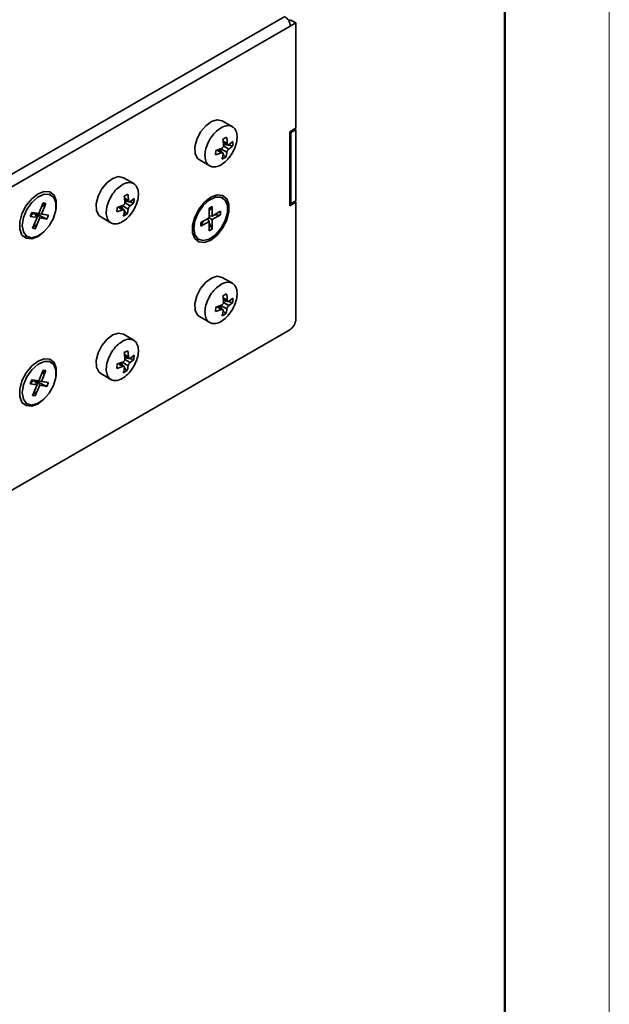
# Model space of a CAD drawing. Header units: millimetres. Extents: x 0 to 420, y 0 to 297.
# Tile 110 of 119: x 386 to 420, y 85 to 141. Entities that reach past the tile are written whole.
import ezdxf

# ---------------------------------------------------------------- set-up
doc = ezdxf.new("R2010")
doc.units = ezdxf.units.MM

msp = doc.modelspace()

# ---------------------------------------------------------------- linework, layer by layer
at = {"color": 7, "linetype": 'Continuous', "lineweight": 18}
msp.add_line((419.993, 297.3966), (419.993, 0.3966), dxfattribs=at)
at = {"color": 7, "linetype": 'Continuous', "lineweight": 50}
msp.add_line((413.9959, 5.9894), (413.9959, 290.9894), dxfattribs=at)
at = {"color": 7, "linetype": 'Continuous', "lineweight": 35}
for p, q in [((342.6652, 107.6571), (401.3904, 141.5584)), ((401.744, 141.3542), (401.6324, 141.2898)), ((401.7086, 141.3747), (401.7086, 141.3338)), ((401.7086, 141.0073), (402.0268, 141.191)), ((401.744, 141.3542), (402.0268, 141.191)), ((402.0268, 135.1486), (402.0268, 141.191)), ((342.9834, 107.1059), (401.7086, 141.0073)), ((398.3885, 135.2398), (397.7977, 135.5808)), ((401.6733, 134.9445), (402.0268, 135.1486)), ((401.6733, 130.6984), (401.6733, 134.9445)), ((401.744, 134.9036), (401.6733, 134.9444)), ((401.744, 134.9036), (402.0268, 135.0669)), ((402.0268, 135.0669), (401.9561, 135.1077)), ((402.0268, 135.0669), (402.0268, 130.9842)), ((398.0551, 134.6396), (397.8432, 134.5299)), ((398.1976, 134.2096), (398.4176, 134.3851)), ((398.4067, 134.1342), (398.4176, 134.3851)), ((401.744, 130.8209), (401.744, 134.9036)), ((397.4415, 133.8794), (397.4307, 133.6285)), ((397.4415, 133.8794), (397.7739, 133.99)), ((397.8378, 133.7406), (397.5404, 133.9123)), ((397.6475, 133.948), (397.7827, 133.7724)), ((397.8691, 134.3546), (398.1332, 134.2021)), ((398.4067, 134.1342), (397.8815, 134.227)), ((398.4067, 134.1342), (398.1868, 133.9586)), ((396.4978, 133.3291), (397.0886, 132.9881)), ((397.7631, 133.7391), (397.4307, 133.6285)), ((397.7932, 133.3739), (398.005, 133.4837)), ((397.8634, 133.6676), (398.005, 133.4837)), ((392.7316, 131.9742), (392.1409, 132.3152)), ((388.0065, 131.319), (387.8847, 131.3893)), ((392.3982, 131.374), (392.1864, 131.2643)), ((392.2122, 131.089), (392.4763, 130.9365)), ((392.5408, 130.9439), (392.7607, 131.1194)), ((392.7499, 130.8685), (392.7607, 131.1194)), ((397.8352, 131.1548), (397.7842, 131.1843)), ((387.5485, 130.8664), (387.292, 130.2536)), ((387.441, 130.2299), (387.6976, 130.8428)), ((387.6976, 130.8428), (387.4534, 130.6393)), ((387.6976, 130.8428), (387.5485, 130.8664)), ((391.7847, 130.6138), (391.7738, 130.3629)), ((392.1062, 130.4735), (391.7738, 130.3629)), ((391.7847, 130.6138), (392.1171, 130.7244)), ((392.1809, 130.475), (391.8835, 130.6467)), ((391.9907, 130.6823), (392.1259, 130.5067)), ((392.7499, 130.8685), (392.2247, 130.9613)), ((392.7499, 130.8685), (392.5299, 130.693)), ((397.2362, 130.6682), (397.0594, 130.5662)), ((397.2362, 130.6682), (397.0594, 130.4106)), ((397.0594, 130.5662), (397.0594, 130.015)), ((397.2362, 130.1171), (397.2362, 130.6682)), ((402.0268, 130.9025), (401.6733, 130.6984)), ((401.744, 130.8209), (401.6733, 130.8617)), ((402.0268, 130.9842), (401.744, 130.8209)), ((402.0268, 130.9025), (401.9561, 130.9434)), ((402.0268, 124.2069), (402.0268, 130.9025)), ((386.8895, 130.3174), (386.7945, 130.0904)), ((386.7945, 130.0904), (387.0362, 130.2915)), ((386.7945, 130.0904), (387.197, 130.0266)), ((387.292, 130.2536), (386.8895, 130.3174)), ((386.8895, 130.3174), (387.0362, 130.2915)), ((387.197, 130.0266), (386.9404, 129.4137)), ((387.0362, 130.2915), (387.292, 130.2536)), ((387.197, 130.0266), (387.0362, 130.2915)), ((387.441, 130.2299), (387.0362, 130.2915)), ((387.8436, 130.166), (387.0362, 130.2915)), ((387.7485, 129.939), (387.0362, 130.2915)), ((387.0362, 130.2915), (387.346, 130.0029)), ((387.0895, 129.39), (387.346, 130.0029)), ((387.346, 130.0029), (387.7485, 129.939)), ((387.8436, 130.166), (387.441, 130.2299)), ((387.7485, 129.939), (387.8436, 130.166)), ((390.841, 130.0635), (391.4317, 129.7224)), ((392.1363, 130.1083), (392.3482, 130.2181)), ((392.2066, 130.402), (392.3482, 130.2181)), ((397.0594, 130.015), (396.5821, 129.7395)), ((397.0594, 129.8109), (396.9668, 129.9616)), ((397.2362, 130.1171), (397.0594, 130.1219)), ((397.0594, 130.015), (397.2362, 129.9129)), ((397.7135, 130.3926), (397.2362, 130.1171)), ((397.2362, 129.9129), (397.7135, 130.1885)), ((397.2362, 129.3618), (397.2362, 129.9129)), ((397.7135, 130.1885), (397.3094, 130.1593)), ((397.7135, 130.1885), (397.7135, 130.3926)), ((386.9404, 129.4137), (387.0895, 129.39)), ((387.0895, 129.39), (387.0698, 129.7228)), ((396.5821, 129.5354), (396.7168, 129.8173)), ((396.5821, 129.5354), (397.0594, 129.8109)), ((396.5821, 129.7395), (396.5821, 129.5354)), ((397.0594, 129.8109), (397.0594, 129.2597)), ((397.2362, 129.3618), (397.0594, 129.7263)), ((397.0594, 129.2597), (397.2362, 129.3618)), ((386.5098, 129.0077), (386.6316, 128.9374)), ((387.2483, 128.9442), (387.5834, 129.2004)), ((396.4093, 128.8026), (396.4603, 128.7732)), ((398.3885, 126.2579), (397.7977, 126.5989)), ((398.0551, 125.6577), (397.8432, 125.5479)), ((397.8691, 125.3727), (398.1332, 125.2202)), ((398.1976, 125.2276), (398.4176, 125.4031)), ((398.4067, 125.1522), (398.4176, 125.4031)), ((397.4415, 124.8975), (397.4307, 124.6466)), ((397.4415, 124.8975), (397.7739, 125.0081)), ((397.8378, 124.7587), (397.5404, 124.9303)), ((397.6475, 124.966), (397.7827, 124.7904)), ((398.4067, 125.1522), (397.8815, 125.245)), ((398.4067, 125.1522), (398.1868, 124.9767)), ((396.4978, 124.3471), (397.0886, 124.0061)), ((397.7631, 124.7572), (397.4307, 124.6466)), ((397.7932, 124.392), (398.005, 124.5017)), ((397.8634, 124.6857), (398.005, 124.5017)), ((343.337, 89.9177), (401.6733, 123.5945)), ((392.7316, 122.9922), (392.1409, 123.3332)), ((392.3982, 122.3921), (392.1864, 122.2823)), ((392.2122, 122.107), (392.4763, 121.9546)), ((392.7499, 121.8866), (392.2247, 121.9794)), ((392.5408, 121.962), (392.7607, 122.1375)), ((392.7499, 121.8866), (392.7607, 122.1375)), ((388.0065, 121.7247), (387.8847, 121.795)), ((391.7847, 121.6318), (391.7738, 121.3809)), ((392.1062, 121.4915), (391.7738, 121.3809)), ((391.7847, 121.6318), (392.1171, 121.7425)), ((392.1809, 121.493), (391.8835, 121.6647)), ((391.9907, 121.7004), (392.1259, 121.5248)), ((392.2066, 121.42), (392.3482, 121.2361)), ((392.7499, 121.8866), (392.5299, 121.7111)), ((387.5485, 121.2721), (387.292, 120.6592)), ((387.441, 120.6355), (387.6976, 121.2484)), ((387.6976, 121.2484), (387.4534, 121.0449)), ((387.6976, 121.2484), (387.5485, 121.2721)), ((390.841, 121.0815), (391.4317, 120.7405)), ((392.1363, 121.1263), (392.3482, 121.2361)), ((386.8895, 120.7231), (386.7945, 120.4961)), ((386.7945, 120.4961), (387.0362, 120.6972)), ((386.7945, 120.4961), (387.197, 120.4322)), ((387.292, 120.6592), (386.8895, 120.7231)), ((386.8895, 120.7231), (387.0362, 120.6972)), ((387.197, 120.4322), (386.9404, 119.8193)), ((387.0362, 120.6972), (387.292, 120.6592)), ((387.197, 120.4322), (387.0362, 120.6972)), ((387.441, 120.6355), (387.0362, 120.6972)), ((387.8436, 120.5717), (387.0362, 120.6972)), ((387.7485, 120.3447), (387.0362, 120.6972)), ((387.0362, 120.6972), (387.346, 120.4086)), ((387.0895, 119.7957), (387.346, 120.4086)), ((387.346, 120.4086), (387.7485, 120.3447)), ((387.8436, 120.5717), (387.441, 120.6355)), ((387.7485, 120.3447), (387.8436, 120.5717)), ((386.9404, 119.8193), (387.0895, 119.7957)), ((387.0895, 119.7957), (387.0698, 120.1284)), ((386.5098, 119.4133), (386.6316, 119.3431)), ((387.2483, 119.3499), (387.5834, 119.6061))]:
    msp.add_line(p, q, dxfattribs=at)
at = {"color": 8, "linetype": 'Continuous', "lineweight": 35}
for p, q in [((401.6155, 141.3209), (401.7086, 141.3747)), ((397.8611, 134.4164), (398.0971, 134.2801)), ((397.7631, 133.7391), (397.4913, 133.896)), ((398.0754, 133.7783), (397.7325, 133.9763)), ((397.8821, 134.1345), (398.1868, 133.9586)), ((392.2043, 131.1507), (392.4403, 131.0145)), ((392.1062, 130.4735), (391.8345, 130.6304)), ((392.4185, 130.5127), (392.0757, 130.7106)), ((392.2252, 130.8689), (392.5299, 130.693)), ((397.8611, 125.4344), (398.0971, 125.2982)), ((397.7631, 124.7572), (397.4913, 124.914)), ((398.0754, 124.7964), (397.7325, 124.9943)), ((397.8821, 125.1526), (398.1868, 124.9767)), ((392.2043, 122.1688), (392.4403, 122.0325)), ((392.1062, 121.4915), (391.8345, 121.6484)), ((392.4185, 121.5307), (392.0757, 121.7287)), ((392.2252, 121.887), (392.5299, 121.7111))]:
    msp.add_line(p, q, dxfattribs=at)
at = {"color": 7, "linetype": 'Continuous', "lineweight": 35, "flags": 128}
for points in [[(396.4978, 133.3291), (396.3868, 133.4202), (396.2519, 133.6999), (396.238, 134.0817), (396.347, 134.5138), (396.5641, 134.938), (396.86, 135.297), (397.1949, 135.5422)], [(397.1949, 135.5422), (397.5233, 135.6406), (397.7977, 135.5808)], [(390.841, 130.0635), (390.73, 130.1545), (390.5951, 130.4343), (390.5812, 130.8161), (390.6901, 131.2482), (390.9072, 131.6724), (391.2032, 132.0314), (391.538, 132.2766)], [(391.538, 132.2766), (391.8665, 132.375), (392.1409, 132.3152)], [(388.2547, 130.3632), (388.2928, 130.5594), (388.2928, 130.9847), (388.1669, 131.3117), (387.9301, 131.5009), (387.6111, 131.5294), (387.2483, 131.3939), (386.8855, 131.1106), (386.5665, 130.7137), (386.3297, 130.2512), (386.2038, 129.7787), (386.2038, 129.3534), (386.3297, 129.0264), (386.5665, 128.8372), (386.8855, 128.8087), (387.2483, 128.9442), (387.2483, 128.9442)], [(388.1389, 129.9981), (388.2723, 130.4579), (388.277, 130.8732), (388.1522, 131.1878), (387.915, 131.3594), (387.5972, 131.3646), (387.2419, 131.2029), (386.897, 130.8961), (386.6091, 130.4855), (386.417, 130.0267), (386.3468, 129.5816), (386.4079, 129.2103), (386.592, 128.963), (386.8743, 128.8731), (387.2167, 128.9527), (387.5729, 129.191), (387.8948, 129.5559), (388.1389, 129.9981)], [(397.1478, 128.7392), (397.5106, 129.0225), (397.8296, 129.4193), (398.0663, 129.8818), (398.1923, 130.3543), (398.1923, 130.7797), (398.0663, 131.1067), (397.8296, 131.2958), (397.5106, 131.3244), (397.1478, 131.1888), (396.785, 130.9055), (396.466, 130.5087), (396.2292, 130.0461), (396.1032, 129.5737), (396.1032, 129.1483), (396.2292, 128.8213), (396.466, 128.6321), (396.785, 128.6036), (397.1478, 128.7392)], [(396.1755, 129.4027), (396.2412, 129.035), (396.4293, 128.7928), (396.7144, 128.7088), (397.0581, 128.7942), (397.4139, 129.0377), (397.7337, 129.4063), (397.9744, 129.8501), (398.1035, 130.3094), (398.1035, 130.722), (397.9744, 131.0322), (397.7337, 131.1982), (397.4139, 131.1975), (397.0581, 131.0301), (396.7144, 130.7188), (396.4293, 130.3056), (396.2412, 129.8462), (396.1755, 129.4027)], [(396.4978, 124.3471), (396.3868, 124.4382), (396.2519, 124.718), (396.238, 125.0997), (396.347, 125.5319), (396.5641, 125.9561), (396.86, 126.3151), (397.1949, 126.5603)], [(397.1949, 126.5603), (397.5233, 126.6587), (397.7977, 126.5989)], [(390.841, 121.0815), (390.73, 121.1726), (390.5951, 121.4524), (390.5812, 121.8341), (390.6901, 122.2663), (390.9072, 122.6905), (391.2032, 123.0494), (391.538, 123.2947)], [(391.538, 123.2947), (391.8665, 123.3931), (392.1409, 123.3332)], [(388.2547, 120.7689), (388.2928, 120.965), (388.2928, 121.3904), (388.1669, 121.7174), (387.9301, 121.9065), (387.6111, 121.9351), (387.2483, 121.7995), (386.8855, 121.5162), (386.5665, 121.1194), (386.3297, 120.6568), (386.2038, 120.1844), (386.2038, 119.759), (386.3297, 119.432), (386.5665, 119.2429), (386.8855, 119.2143), (387.2483, 119.3499), (387.2483, 119.3499)], [(388.1389, 120.4038), (388.2723, 120.8636), (388.277, 121.2788), (388.1522, 121.5935), (387.915, 121.765), (387.5972, 121.7703), (387.2419, 121.6086), (386.897, 121.3017), (386.6091, 120.8911), (386.417, 120.4323), (386.3468, 119.9872), (386.4079, 119.616), (386.592, 119.3687), (386.8743, 119.2787), (387.2167, 119.3583), (387.5729, 119.5967), (387.8948, 119.9616), (388.1389, 120.4038)]]:
    msp.add_lwpolyline(points, dxfattribs=at)
at = {"color": 7, "linetype": 'Continuous', "lineweight": 35}
for centre, radius, start, end in [((401.0178, 140.9758), 0.6916, 2.60546, 57.39454), ((394.8201, 133.994), 3.0703, 3.29256, 10.05126), ((395.0338, 134.1041), 3.0684, 3.28952, 10.05253), ((396.0833, 133.9381), 1.8005, 341.74101, 351.39132), ((396.2955, 134.0477), 1.8001, 341.7408, 351.39316), ((389.1643, 130.7285), 3.0692, 3.29138, 10.05244), ((389.377, 130.8384), 3.0684, 3.28952, 10.05253), ((390.6391, 130.782), 1.7997, 341.73969, 351.39427), ((390.4264, 130.6724), 1.8005, 341.74101, 351.39132), ((394.8201, 125.0121), 3.0703, 3.29254, 10.05128), ((395.0338, 125.1221), 3.0684, 3.28951, 10.05252), ((396.2955, 125.0658), 1.8002, 341.74092, 351.39297), ((396.0833, 124.9561), 1.8005, 341.74103, 351.39133), ((401.2592, 124.2419), 0.7684, 302.60592, 357.39396), ((389.1643, 121.7466), 3.0692, 3.29136, 10.05246), ((389.377, 121.8565), 3.0684, 3.28951, 10.05252), ((390.4264, 121.6905), 1.8005, 341.74103, 351.39133), ((390.639, 121.8), 1.7998, 341.73981, 351.39408)]:
    msp.add_arc(centre, radius, start, end, dxfattribs=at)
for points, knots in [([(397.7856, 135.2012), (397.6818, 135.1357), (397.4743, 135.0047), (397.1914, 134.6749), (396.9706, 134.2907), (396.8363, 133.8842), (396.8036, 133.5042), (396.8764, 133.1928), (397.0464, 132.9853), (397.2944, 132.905), (397.5925, 132.961), (397.907, 133.147), (398.2026, 133.4421), (398.4458, 133.8128), (398.6093, 134.2175), (398.6746, 134.6106), (398.6344, 134.9475), (398.4931, 135.191), (398.2669, 135.3112), (398.0165, 135.304), (397.8498, 135.2298), (397.7856, 135.2012)], [0, 0, 0, 0, 0.053689, 0.1073775, 0.1610662, 0.2147548, 0.2684436, 0.3221322, 0.3758212, 0.4295098, 0.4831985, 0.5368871, 0.5905756, 0.6442644, 0.6979535, 0.7516422, 0.805331, 0.8590196, 0.9127086, 0.9663973, 1, 1, 1, 1]), ([(397.8853, 134.1704), (397.8848, 134.1551), (397.8839, 134.1244), (397.8659, 134.0767), (397.8378, 134.0348), (397.8054, 134.0051), (397.7831, 133.9945), (397.7739, 133.99)], [0, 0, 0, 0, 0.21350277, 0.42706057, 0.63897103, 0.85011948, 1, 1, 1, 1]), ([(398.0754, 133.7783), (398.0784, 133.7921), (398.0845, 133.8198), (398.1058, 133.8656), (398.1332, 133.9079), (398.1617, 133.9399), (398.1794, 133.9531), (398.1868, 133.9586)], [0, 0, 0, 0, 0.2134922, 0.4270648, 0.6389734, 0.8501208, 1, 1, 1, 1]), ([(398.1976, 134.2096), (398.1872, 134.2041), (398.1663, 134.193), (398.1372, 134.1971), (398.1143, 134.2163), (398.1008, 134.246), (398.0982, 134.2701), (398.0971, 134.2801)], [0, 0, 0, 0, 0.2135098, 0.4270663, 0.6389592, 0.8501142, 1, 1, 1, 1]), ([(397.7631, 133.7391), (397.7761, 133.7431), (397.8022, 133.7512), (397.8345, 133.7453), (397.8567, 133.7264), (397.8662, 133.6991), (397.8643, 133.6775), (397.8636, 133.6686)], [0, 0, 0, 0, 0.2135099, 0.4270676, 0.6389591, 0.8501161, 1, 1, 1, 1]), ([(392.1287, 131.9356), (392.025, 131.8701), (391.8175, 131.7391), (391.5346, 131.4093), (391.3138, 131.0251), (391.1794, 130.6185), (391.1468, 130.2386), (391.2196, 129.9272), (391.3896, 129.7196), (391.6376, 129.6394), (391.9357, 129.6954), (392.2502, 129.8814), (392.5457, 130.1764), (392.789, 130.5472), (392.9524, 130.9519), (393.0177, 131.345), (392.9775, 131.6819), (392.8363, 131.9253), (392.61, 132.0456), (392.3597, 132.0384), (392.1929, 131.9642), (392.1287, 131.9356)], [0, 0, 0, 0, 0.0536881, 0.1073774, 0.1610661, 0.2147547, 0.2684435, 0.3221323, 0.3758208, 0.4295094, 0.4831981, 0.5368868, 0.5905761, 0.6442649, 0.6979535, 0.7516422, 0.805331, 0.8590196, 0.9127086, 0.9663973, 1, 1, 1, 1]), ([(392.5408, 130.9439), (392.5303, 130.9384), (392.5094, 130.9274), (392.4803, 130.9314), (392.4575, 130.9506), (392.444, 130.9803), (392.4414, 131.0045), (392.4403, 131.0145)], [0, 0, 0, 0, 0.2135098, 0.4270663, 0.6389592, 0.8501142, 1, 1, 1, 1]), ([(392.1062, 130.4735), (392.1192, 130.4775), (392.1453, 130.4855), (392.1777, 130.4796), (392.1999, 130.4608), (392.2094, 130.4334), (392.2075, 130.4119), (392.2067, 130.4029)], [0, 0, 0, 0, 0.2135099, 0.4270676, 0.6389591, 0.8501161, 1, 1, 1, 1]), ([(392.2284, 130.9047), (392.228, 130.8894), (392.227, 130.8588), (392.209, 130.811), (392.181, 130.7692), (392.1485, 130.7395), (392.1263, 130.7288), (392.1171, 130.7244)], [0, 0, 0, 0, 0.2134938, 0.4270662, 0.6389746, 0.8501209, 1, 1, 1, 1]), ([(392.4185, 130.5127), (392.4216, 130.5265), (392.4277, 130.5542), (392.449, 130.6), (392.4764, 130.6422), (392.5048, 130.6743), (392.5225, 130.6875), (392.5299, 130.693)], [0, 0, 0, 0, 0.2135011, 0.4270592, 0.6389699, 0.8501193, 1, 1, 1, 1]), ([(397.7856, 126.2193), (397.6818, 126.1538), (397.4743, 126.0228), (397.1914, 125.693), (396.9706, 125.3087), (396.8363, 124.9022), (396.8036, 124.5222), (396.8764, 124.2108), (397.0464, 124.0033), (397.2944, 123.9231), (397.5925, 123.9791), (397.907, 124.1651), (398.2026, 124.4601), (398.4458, 124.8309), (398.6093, 125.2356), (398.6746, 125.6287), (398.6344, 125.9656), (398.4931, 126.209), (398.2669, 126.3293), (398.0165, 126.3221), (397.8498, 126.2478), (397.7856, 126.2193)], [0, 0, 0, 0, 0.053689, 0.1073775, 0.1610662, 0.2147548, 0.2684436, 0.3221321, 0.3758212, 0.4295097, 0.4831984, 0.5368871, 0.5905756, 0.6442643, 0.6979533, 0.7516421, 0.8053311, 0.8590196, 0.9127086, 0.9663973, 1, 1, 1, 1]), ([(397.8853, 125.1884), (397.8848, 125.1731), (397.8839, 125.1425), (397.8659, 125.0947), (397.8378, 125.0529), (397.8054, 125.0231), (397.7831, 125.0125), (397.7739, 125.0081)], [0, 0, 0, 0, 0.21350264, 0.427062, 0.63897234, 0.85011931, 1, 1, 1, 1]), ([(398.0754, 124.7964), (398.0784, 124.8102), (398.0845, 124.8379), (398.1058, 124.8837), (398.1332, 124.9259), (398.1617, 124.958), (398.1794, 124.9712), (398.1868, 124.9767)], [0, 0, 0, 0, 0.2134932, 0.4270667, 0.6389745, 0.8501216, 1, 1, 1, 1]), ([(398.1976, 125.2276), (398.1872, 125.2221), (398.1663, 125.2111), (398.1372, 125.2151), (398.1143, 125.2343), (398.1008, 125.264), (398.0982, 125.2882), (398.0971, 125.2982)], [0, 0, 0, 0, 0.2135114, 0.4270665, 0.6389602, 0.8501216, 1, 1, 1, 1]), ([(397.7631, 124.7572), (397.7761, 124.7612), (397.8022, 124.7692), (397.8345, 124.7633), (397.8567, 124.7445), (397.8662, 124.7171), (397.8643, 124.6956), (397.8636, 124.6866)], [0, 0, 0, 0, 0.2135091, 0.4270678, 0.6389608, 0.8501141, 1, 1, 1, 1]), ([(392.1287, 122.9536), (392.025, 122.8881), (391.8175, 122.7571), (391.5346, 122.4273), (391.3138, 122.0431), (391.1794, 121.6366), (391.1468, 121.2566), (391.2196, 120.9452), (391.3896, 120.7377), (391.6376, 120.6574), (391.9357, 120.7135), (392.2502, 120.8995), (392.5457, 121.1945), (392.789, 121.5653), (392.9524, 121.97), (393.0177, 122.363), (392.9775, 122.7), (392.8363, 122.9434), (392.61, 123.0636), (392.3597, 123.0564), (392.1929, 122.9822), (392.1287, 122.9536)], [0, 0, 0, 0, 0.0536881, 0.1073774, 0.1610661, 0.2147547, 0.2684435, 0.3221322, 0.3758208, 0.4295094, 0.483198, 0.5368867, 0.5905761, 0.6442648, 0.6979533, 0.7516421, 0.8053311, 0.8590196, 0.9127086, 0.9663973, 1, 1, 1, 1]), ([(392.5408, 121.962), (392.5303, 121.9565), (392.5094, 121.9455), (392.4803, 121.9495), (392.4575, 121.9687), (392.444, 121.9984), (392.4414, 122.0225), (392.4403, 122.0325)], [0, 0, 0, 0, 0.2135114, 0.4270665, 0.6389602, 0.8501216, 1, 1, 1, 1]), ([(392.1062, 121.4915), (392.1192, 121.4956), (392.1453, 121.5036), (392.1777, 121.4977), (392.1999, 121.4788), (392.2094, 121.4515), (392.2075, 121.4299), (392.2067, 121.421)], [0, 0, 0, 0, 0.2135091, 0.4270678, 0.6389608, 0.8501141, 1, 1, 1, 1]), ([(392.2284, 121.9228), (392.228, 121.9075), (392.227, 121.8768), (392.209, 121.8291), (392.181, 121.7872), (392.1485, 121.7575), (392.1263, 121.7469), (392.1171, 121.7425)], [0, 0, 0, 0, 0.21349371, 0.42706762, 0.63897588, 0.85012078, 1, 1, 1, 1]), ([(392.4185, 121.5307), (392.4216, 121.5446), (392.4277, 121.5722), (392.449, 121.6181), (392.4764, 121.6603), (392.5048, 121.6923), (392.5225, 121.7056), (392.5299, 121.7111)], [0, 0, 0, 0, 0.2135022, 0.4270611, 0.6389709, 0.8501202, 1, 1, 1, 1])]:
    msp.add_open_spline(points, degree=3, knots=knots, dxfattribs=at)

doc.saveas('drawing.dxf')
